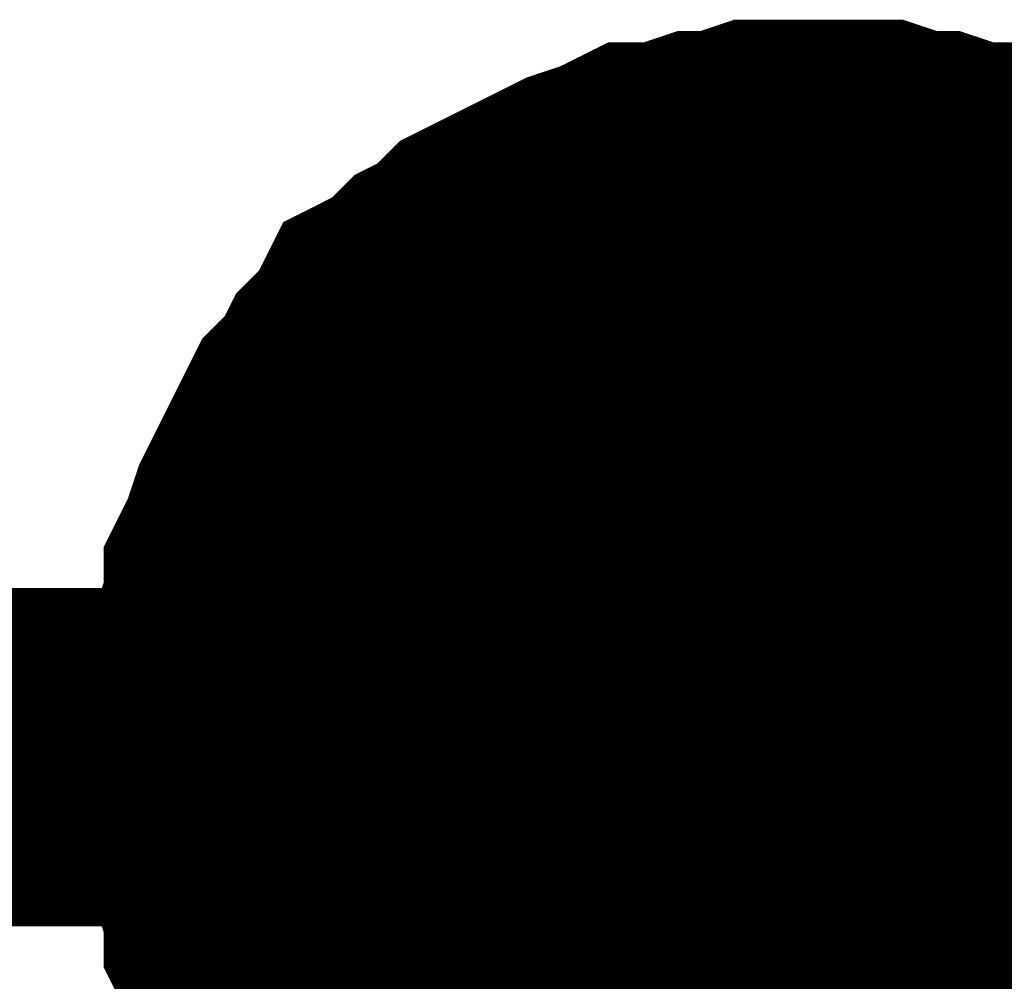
# Model space of a CAD drawing. Header units: inches. Extents: x 0 to 17, y 0 to 11.
# Tile 40 of 256: x 1.9726 to 2.007, y 7.492 to 7.5256. Entities that reach past the tile are written whole.
import ezdxf

# ---------------------------------------------------------------- set-up
doc = ezdxf.new("R2010")
doc.units = ezdxf.units.IN
doc.header["$MEASUREMENT"] = 0
doc.layers.add('Sheet', color=255, linetype='Continuous')

msp = doc.modelspace()

# ---------------------------------------------------------------- linework, layer by layer
at = {"layer": 'Sheet'}
for points in [[(1.98069, 7.499856, 0.0118, 0.0118, 0), (1.98069, 7.501045, 0.0118, 0.0118, 0), (1.98069, 7.501838, 0.0118, 0.0118, 0), (1.981087, 7.503028, 0.0118, 0.0118, 0), (1.981087, 7.503821, 0.0118, 0.0118, 0), (1.981483, 7.50501, 0.0118, 0.0118, 0), (1.981483, 7.505803, 0.0118, 0.0118, 0), (1.98188, 7.506596, 0.0118, 0.0118, 0), (1.982276, 7.507785, 0.0118, 0.0118, 0), (1.982673, 7.508578, 0.0118, 0.0118, 0), (1.983069, 7.509371, 0.0118, 0.0118, 0), (1.983465, 7.510164, 0.0118, 0.0118, 0), (1.983862, 7.510957, 0.0118, 0.0118, 0), (1.984655, 7.51175, 0.0118, 0.0118, 0), (1.985051, 7.512543, 0.0118, 0.0118, 0), (1.985844, 7.513336, 0.0118, 0.0118, 0), (1.986241, 7.514129, 0.0118, 0.0118, 0), (1.987034, 7.514526, 0.0118, 0.0118, 0), (1.987826, 7.515319, 0.0118, 0.0118, 0), (1.988619, 7.515715, 0.0118, 0.0118, 0), (1.989412, 7.516508, 0.0118, 0.0118, 0), (1.990205, 7.516905, 0.0118, 0.0118, 0), (1.990998, 7.517301, 0.0118, 0.0118, 0), (1.991791, 7.517698, 0.0118, 0.0118, 0), (1.992584, 7.518094, 0.0118, 0.0118, 0), (1.993773, 7.51849, 0.0118, 0.0118, 0), (1.994566, 7.518887, 0.0118, 0.0118, 0), (1.995359, 7.518887, 0.0118, 0.0118, 0), (1.996549, 7.519283, 0.0118, 0.0118, 0), (1.997341, 7.519283, 0.0118, 0.0118, 0), (1.998531, 7.51968, 0.0118, 0.0118, 0), (1.999324, 7.51968, 0.0118, 0.0118, 0), (2.000513, 7.51968, 0.0118, 0.0118, 0)], [(1.98069, 7.499856, 0.0118, 0.0118, 0), (1.98069, 7.501045, 0.0118, 0.0118, 0), (1.98069, 7.501838, 0.0118, 0.0118, 0), (1.981087, 7.503028, 0.0118, 0.0118, 0), (1.981087, 7.503821, 0.0118, 0.0118, 0), (1.981483, 7.50501, 0.0118, 0.0118, 0), (1.981483, 7.505803, 0.0118, 0.0118, 0), (1.98188, 7.506596, 0.0118, 0.0118, 0), (1.982276, 7.507785, 0.0118, 0.0118, 0), (1.982673, 7.508578, 0.0118, 0.0118, 0), (1.983069, 7.509371, 0.0118, 0.0118, 0), (1.983465, 7.510164, 0.0118, 0.0118, 0), (1.983862, 7.510957, 0.0118, 0.0118, 0), (1.984655, 7.51175, 0.0118, 0.0118, 0), (1.985051, 7.512543, 0.0118, 0.0118, 0), (1.985844, 7.513336, 0.0118, 0.0118, 0), (1.986241, 7.514129, 0.0118, 0.0118, 0), (1.987034, 7.514526, 0.0118, 0.0118, 0), (1.987826, 7.515319, 0.0118, 0.0118, 0), (1.988619, 7.515715, 0.0118, 0.0118, 0), (1.989412, 7.516508, 0.0118, 0.0118, 0), (1.990205, 7.516905, 0.0118, 0.0118, 0), (1.990998, 7.517301, 0.0118, 0.0118, 0), (1.991791, 7.517698, 0.0118, 0.0118, 0), (1.992584, 7.518094, 0.0118, 0.0118, 0), (1.993773, 7.51849, 0.0118, 0.0118, 0), (1.994566, 7.518887, 0.0118, 0.0118, 0), (1.995359, 7.518887, 0.0118, 0.0118, 0), (1.996549, 7.519283, 0.0118, 0.0118, 0), (1.997341, 7.519283, 0.0118, 0.0118, 0), (1.998531, 7.51968, 0.0118, 0.0118, 0), (1.999324, 7.51968, 0.0118, 0.0118, 0), (2.000513, 7.51968, 0.0118, 0.0118, 0)], [(1.98069, 7.499856, 0.0118, 0.0118, 0), (1.98069, 7.501045, 0.0118, 0.0118, 0), (1.98069, 7.501838, 0.0118, 0.0118, 0), (1.981087, 7.503028, 0.0118, 0.0118, 0), (1.981087, 7.503821, 0.0118, 0.0118, 0), (1.981483, 7.50501, 0.0118, 0.0118, 0), (1.981483, 7.505803, 0.0118, 0.0118, 0), (1.98188, 7.506596, 0.0118, 0.0118, 0), (1.982276, 7.507785, 0.0118, 0.0118, 0), (1.982673, 7.508578, 0.0118, 0.0118, 0), (1.983069, 7.509371, 0.0118, 0.0118, 0), (1.983465, 7.510164, 0.0118, 0.0118, 0), (1.983862, 7.510957, 0.0118, 0.0118, 0), (1.984655, 7.51175, 0.0118, 0.0118, 0), (1.985051, 7.512543, 0.0118, 0.0118, 0), (1.985844, 7.513336, 0.0118, 0.0118, 0), (1.986241, 7.514129, 0.0118, 0.0118, 0), (1.987034, 7.514526, 0.0118, 0.0118, 0), (1.987826, 7.515319, 0.0118, 0.0118, 0), (1.988619, 7.515715, 0.0118, 0.0118, 0), (1.989412, 7.516508, 0.0118, 0.0118, 0), (1.990205, 7.516905, 0.0118, 0.0118, 0), (1.990998, 7.517301, 0.0118, 0.0118, 0), (1.991791, 7.517698, 0.0118, 0.0118, 0), (1.992584, 7.518094, 0.0118, 0.0118, 0), (1.993773, 7.51849, 0.0118, 0.0118, 0), (1.994566, 7.518887, 0.0118, 0.0118, 0), (1.995359, 7.518887, 0.0118, 0.0118, 0), (1.996549, 7.519283, 0.0118, 0.0118, 0), (1.997341, 7.519283, 0.0118, 0.0118, 0), (1.998531, 7.51968, 0.0118, 0.0118, 0), (1.999324, 7.51968, 0.0118, 0.0118, 0), (2.000513, 7.51968, 0.0118, 0.0118, 0)], [(1.98069, 7.499856, 0.0118, 0.0118, 0), (1.98069, 7.501045, 0.0118, 0.0118, 0), (1.98069, 7.501838, 0.0118, 0.0118, 0), (1.981087, 7.503028, 0.0118, 0.0118, 0), (1.981087, 7.503821, 0.0118, 0.0118, 0), (1.981483, 7.50501, 0.0118, 0.0118, 0), (1.981483, 7.505803, 0.0118, 0.0118, 0), (1.98188, 7.506596, 0.0118, 0.0118, 0), (1.982276, 7.507785, 0.0118, 0.0118, 0), (1.982673, 7.508578, 0.0118, 0.0118, 0), (1.983069, 7.509371, 0.0118, 0.0118, 0), (1.983465, 7.510164, 0.0118, 0.0118, 0), (1.983862, 7.510957, 0.0118, 0.0118, 0), (1.984655, 7.51175, 0.0118, 0.0118, 0), (1.985051, 7.512543, 0.0118, 0.0118, 0), (1.985844, 7.513336, 0.0118, 0.0118, 0), (1.986241, 7.514129, 0.0118, 0.0118, 0), (1.987034, 7.514526, 0.0118, 0.0118, 0), (1.987826, 7.515319, 0.0118, 0.0118, 0), (1.988619, 7.515715, 0.0118, 0.0118, 0), (1.989412, 7.516508, 0.0118, 0.0118, 0), (1.990205, 7.516905, 0.0118, 0.0118, 0), (1.990998, 7.517301, 0.0118, 0.0118, 0), (1.991791, 7.517698, 0.0118, 0.0118, 0), (1.992584, 7.518094, 0.0118, 0.0118, 0), (1.993773, 7.51849, 0.0118, 0.0118, 0), (1.994566, 7.518887, 0.0118, 0.0118, 0), (1.995359, 7.518887, 0.0118, 0.0118, 0), (1.996549, 7.519283, 0.0118, 0.0118, 0), (1.997341, 7.519283, 0.0118, 0.0118, 0), (1.998531, 7.51968, 0.0118, 0.0118, 0), (1.999324, 7.51968, 0.0118, 0.0118, 0), (2.000513, 7.51968, 0.0118, 0.0118, 0)], [(2.000513, 7.51968, 0.0118, 0.0118, 0), (2.000513, 7.51968, 0.0118, 0.0118, 0)], [(2.000513, 7.51968, 0.0118, 0.0118, 0), (2.001702, 7.51968, 0.0118, 0.0118, 0), (2.002495, 7.51968, 0.0118, 0.0118, 0), (2.003685, 7.519283, 0.0118, 0.0118, 0), (2.004478, 7.519283, 0.0118, 0.0118, 0), (2.005667, 7.518887, 0.0118, 0.0118, 0), (2.00646, 7.518887, 0.0118, 0.0118, 0), (2.007253, 7.51849, 0.0118, 0.0118, 0), (2.008442, 7.518094, 0.0118, 0.0118, 0), (2.009235, 7.517698, 0.0118, 0.0118, 0), (2.010028, 7.517301, 0.0118, 0.0118, 0), (2.010821, 7.516905, 0.0118, 0.0118, 0), (2.011614, 7.516508, 0.0118, 0.0118, 0), (2.012407, 7.515715, 0.0118, 0.0118, 0), (2.0132, 7.515319, 0.0118, 0.0118, 0)], [(2.000513, 7.51968, 0.0118, 0.0118, 0), (2.000513, 7.51968, 0.0118, 0.0118, 0)], [(2.000513, 7.51968, 0.0118, 0.0118, 0), (2.001702, 7.51968, 0.0118, 0.0118, 0), (2.002495, 7.51968, 0.0118, 0.0118, 0), (2.003685, 7.519283, 0.0118, 0.0118, 0), (2.004478, 7.519283, 0.0118, 0.0118, 0), (2.005667, 7.518887, 0.0118, 0.0118, 0), (2.00646, 7.518887, 0.0118, 0.0118, 0), (2.007253, 7.51849, 0.0118, 0.0118, 0), (2.008442, 7.518094, 0.0118, 0.0118, 0), (2.009235, 7.517698, 0.0118, 0.0118, 0), (2.010028, 7.517301, 0.0118, 0.0118, 0), (2.010821, 7.516905, 0.0118, 0.0118, 0), (2.011614, 7.516508, 0.0118, 0.0118, 0), (2.012407, 7.515715, 0.0118, 0.0118, 0), (2.0132, 7.515319, 0.0118, 0.0118, 0)], [(2.000513, 7.51968, 0.0118, 0.0118, 0), (2.000513, 7.51968, 0.0118, 0.0118, 0)], [(2.000513, 7.51968, 0.0118, 0.0118, 0), (2.001702, 7.51968, 0.0118, 0.0118, 0), (2.002495, 7.51968, 0.0118, 0.0118, 0), (2.003685, 7.519283, 0.0118, 0.0118, 0), (2.004478, 7.519283, 0.0118, 0.0118, 0), (2.005667, 7.518887, 0.0118, 0.0118, 0), (2.00646, 7.518887, 0.0118, 0.0118, 0), (2.007253, 7.51849, 0.0118, 0.0118, 0), (2.008442, 7.518094, 0.0118, 0.0118, 0), (2.009235, 7.517698, 0.0118, 0.0118, 0), (2.010028, 7.517301, 0.0118, 0.0118, 0), (2.010821, 7.516905, 0.0118, 0.0118, 0), (2.011614, 7.516508, 0.0118, 0.0118, 0), (2.012407, 7.515715, 0.0118, 0.0118, 0), (2.0132, 7.515319, 0.0118, 0.0118, 0)], [(2.000513, 7.51968, 0.0118, 0.0118, 0), (2.000513, 7.51968, 0.0118, 0.0118, 0)], [(2.000513, 7.51968, 0.0118, 0.0118, 0), (2.001702, 7.51968, 0.0118, 0.0118, 0), (2.002495, 7.51968, 0.0118, 0.0118, 0), (2.003685, 7.519283, 0.0118, 0.0118, 0), (2.004478, 7.519283, 0.0118, 0.0118, 0), (2.005667, 7.518887, 0.0118, 0.0118, 0), (2.00646, 7.518887, 0.0118, 0.0118, 0), (2.007253, 7.51849, 0.0118, 0.0118, 0), (2.008442, 7.518094, 0.0118, 0.0118, 0), (2.009235, 7.517698, 0.0118, 0.0118, 0), (2.010028, 7.517301, 0.0118, 0.0118, 0), (2.010821, 7.516905, 0.0118, 0.0118, 0), (2.011614, 7.516508, 0.0118, 0.0118, 0), (2.012407, 7.515715, 0.0118, 0.0118, 0), (2.0132, 7.515319, 0.0118, 0.0118, 0)], [(1.98069, 7.499856, 0.0039, 0.0039, 0), (1.98069, 7.501045, 0.0039, 0.0039, 0), (1.98069, 7.501838, 0.0039, 0.0039, 0), (1.981087, 7.503028, 0.0039, 0.0039, 0), (1.981087, 7.503821, 0.0039, 0.0039, 0), (1.981483, 7.50501, 0.0039, 0.0039, 0), (1.981483, 7.505803, 0.0039, 0.0039, 0), (1.98188, 7.506596, 0.0039, 0.0039, 0), (1.982276, 7.507785, 0.0039, 0.0039, 0), (1.982673, 7.508578, 0.0039, 0.0039, 0), (1.983069, 7.509371, 0.0039, 0.0039, 0), (1.983465, 7.510164, 0.0039, 0.0039, 0), (1.983862, 7.510957, 0.0039, 0.0039, 0), (1.984655, 7.51175, 0.0039, 0.0039, 0), (1.985051, 7.512543, 0.0039, 0.0039, 0), (1.985844, 7.513336, 0.0039, 0.0039, 0), (1.986241, 7.514129, 0.0039, 0.0039, 0), (1.987034, 7.514526, 0.0039, 0.0039, 0), (1.987826, 7.515319, 0.0039, 0.0039, 0), (1.988619, 7.515715, 0.0039, 0.0039, 0), (1.989412, 7.516508, 0.0039, 0.0039, 0), (1.990205, 7.516905, 0.0039, 0.0039, 0), (1.990998, 7.517301, 0.0039, 0.0039, 0), (1.991791, 7.517698, 0.0039, 0.0039, 0), (1.992584, 7.518094, 0.0039, 0.0039, 0), (1.993773, 7.51849, 0.0039, 0.0039, 0), (1.994566, 7.518887, 0.0039, 0.0039, 0), (1.995359, 7.518887, 0.0039, 0.0039, 0), (1.996549, 7.519283, 0.0039, 0.0039, 0), (1.997341, 7.519283, 0.0039, 0.0039, 0), (1.998531, 7.51968, 0.0039, 0.0039, 0), (1.999324, 7.51968, 0.0039, 0.0039, 0), (2.000513, 7.51968, 0.0039, 0.0039, 0)], [(1.98069, 7.499856, 0.0039, 0.0039, 0), (1.98069, 7.501045, 0.0039, 0.0039, 0), (1.98069, 7.501838, 0.0039, 0.0039, 0), (1.981087, 7.503028, 0.0039, 0.0039, 0), (1.981087, 7.503821, 0.0039, 0.0039, 0), (1.981483, 7.50501, 0.0039, 0.0039, 0), (1.981483, 7.505803, 0.0039, 0.0039, 0), (1.98188, 7.506596, 0.0039, 0.0039, 0), (1.982276, 7.507785, 0.0039, 0.0039, 0), (1.982673, 7.508578, 0.0039, 0.0039, 0), (1.983069, 7.509371, 0.0039, 0.0039, 0), (1.983465, 7.510164, 0.0039, 0.0039, 0), (1.983862, 7.510957, 0.0039, 0.0039, 0), (1.984655, 7.51175, 0.0039, 0.0039, 0), (1.985051, 7.512543, 0.0039, 0.0039, 0), (1.985844, 7.513336, 0.0039, 0.0039, 0), (1.986241, 7.514129, 0.0039, 0.0039, 0), (1.987034, 7.514526, 0.0039, 0.0039, 0), (1.987826, 7.515319, 0.0039, 0.0039, 0), (1.988619, 7.515715, 0.0039, 0.0039, 0), (1.989412, 7.516508, 0.0039, 0.0039, 0), (1.990205, 7.516905, 0.0039, 0.0039, 0), (1.990998, 7.517301, 0.0039, 0.0039, 0), (1.991791, 7.517698, 0.0039, 0.0039, 0), (1.992584, 7.518094, 0.0039, 0.0039, 0), (1.993773, 7.51849, 0.0039, 0.0039, 0), (1.994566, 7.518887, 0.0039, 0.0039, 0), (1.995359, 7.518887, 0.0039, 0.0039, 0), (1.996549, 7.519283, 0.0039, 0.0039, 0), (1.997341, 7.519283, 0.0039, 0.0039, 0), (1.998531, 7.51968, 0.0039, 0.0039, 0), (1.999324, 7.51968, 0.0039, 0.0039, 0), (2.000513, 7.51968, 0.0039, 0.0039, 0)], [(1.98069, 7.499856, 0.0039, 0.0039, 0), (1.98069, 7.501045, 0.0039, 0.0039, 0), (1.98069, 7.501838, 0.0039, 0.0039, 0), (1.981087, 7.503028, 0.0039, 0.0039, 0), (1.981087, 7.503821, 0.0039, 0.0039, 0), (1.981483, 7.50501, 0.0039, 0.0039, 0), (1.981483, 7.505803, 0.0039, 0.0039, 0), (1.98188, 7.506596, 0.0039, 0.0039, 0), (1.982276, 7.507785, 0.0039, 0.0039, 0), (1.982673, 7.508578, 0.0039, 0.0039, 0), (1.983069, 7.509371, 0.0039, 0.0039, 0), (1.983465, 7.510164, 0.0039, 0.0039, 0), (1.983862, 7.510957, 0.0039, 0.0039, 0), (1.984655, 7.51175, 0.0039, 0.0039, 0), (1.985051, 7.512543, 0.0039, 0.0039, 0), (1.985844, 7.513336, 0.0039, 0.0039, 0), (1.986241, 7.514129, 0.0039, 0.0039, 0), (1.987034, 7.514526, 0.0039, 0.0039, 0), (1.987826, 7.515319, 0.0039, 0.0039, 0), (1.988619, 7.515715, 0.0039, 0.0039, 0), (1.989412, 7.516508, 0.0039, 0.0039, 0), (1.990205, 7.516905, 0.0039, 0.0039, 0), (1.990998, 7.517301, 0.0039, 0.0039, 0), (1.991791, 7.517698, 0.0039, 0.0039, 0), (1.992584, 7.518094, 0.0039, 0.0039, 0), (1.993773, 7.51849, 0.0039, 0.0039, 0), (1.994566, 7.518887, 0.0039, 0.0039, 0), (1.995359, 7.518887, 0.0039, 0.0039, 0), (1.996549, 7.519283, 0.0039, 0.0039, 0), (1.997341, 7.519283, 0.0039, 0.0039, 0), (1.998531, 7.51968, 0.0039, 0.0039, 0), (1.999324, 7.51968, 0.0039, 0.0039, 0), (2.000513, 7.51968, 0.0039, 0.0039, 0)], [(1.98069, 7.499856, 0.0039, 0.0039, 0), (1.98069, 7.501045, 0.0039, 0.0039, 0), (1.98069, 7.501838, 0.0039, 0.0039, 0), (1.981087, 7.503028, 0.0039, 0.0039, 0), (1.981087, 7.503821, 0.0039, 0.0039, 0), (1.981483, 7.50501, 0.0039, 0.0039, 0), (1.981483, 7.505803, 0.0039, 0.0039, 0), (1.98188, 7.506596, 0.0039, 0.0039, 0), (1.982276, 7.507785, 0.0039, 0.0039, 0), (1.982673, 7.508578, 0.0039, 0.0039, 0), (1.983069, 7.509371, 0.0039, 0.0039, 0), (1.983465, 7.510164, 0.0039, 0.0039, 0), (1.983862, 7.510957, 0.0039, 0.0039, 0), (1.984655, 7.51175, 0.0039, 0.0039, 0), (1.985051, 7.512543, 0.0039, 0.0039, 0), (1.985844, 7.513336, 0.0039, 0.0039, 0), (1.986241, 7.514129, 0.0039, 0.0039, 0), (1.987034, 7.514526, 0.0039, 0.0039, 0), (1.987826, 7.515319, 0.0039, 0.0039, 0), (1.988619, 7.515715, 0.0039, 0.0039, 0), (1.989412, 7.516508, 0.0039, 0.0039, 0), (1.990205, 7.516905, 0.0039, 0.0039, 0), (1.990998, 7.517301, 0.0039, 0.0039, 0), (1.991791, 7.517698, 0.0039, 0.0039, 0), (1.992584, 7.518094, 0.0039, 0.0039, 0), (1.993773, 7.51849, 0.0039, 0.0039, 0), (1.994566, 7.518887, 0.0039, 0.0039, 0), (1.995359, 7.518887, 0.0039, 0.0039, 0), (1.996549, 7.519283, 0.0039, 0.0039, 0), (1.997341, 7.519283, 0.0039, 0.0039, 0), (1.998531, 7.51968, 0.0039, 0.0039, 0), (1.999324, 7.51968, 0.0039, 0.0039, 0), (2.000513, 7.51968, 0.0039, 0.0039, 0)], [(2.000513, 7.51968, 0.0039, 0.0039, 0), (2.000513, 7.51968, 0.0039, 0.0039, 0)], [(2.000513, 7.51968, 0.0039, 0.0039, 0), (2.001702, 7.51968, 0.0039, 0.0039, 0), (2.002495, 7.51968, 0.0039, 0.0039, 0), (2.003685, 7.519283, 0.0039, 0.0039, 0), (2.004478, 7.519283, 0.0039, 0.0039, 0), (2.005667, 7.518887, 0.0039, 0.0039, 0), (2.00646, 7.518887, 0.0039, 0.0039, 0), (2.007253, 7.51849, 0.0039, 0.0039, 0), (2.008442, 7.518094, 0.0039, 0.0039, 0), (2.009235, 7.517698, 0.0039, 0.0039, 0)], [(2.000513, 7.51968, 0.0039, 0.0039, 0), (2.000513, 7.51968, 0.0039, 0.0039, 0)], [(2.000513, 7.51968, 0.0039, 0.0039, 0), (2.001702, 7.51968, 0.0039, 0.0039, 0), (2.002495, 7.51968, 0.0039, 0.0039, 0), (2.003685, 7.519283, 0.0039, 0.0039, 0), (2.004478, 7.519283, 0.0039, 0.0039, 0), (2.005667, 7.518887, 0.0039, 0.0039, 0), (2.00646, 7.518887, 0.0039, 0.0039, 0), (2.007253, 7.51849, 0.0039, 0.0039, 0), (2.008442, 7.518094, 0.0039, 0.0039, 0), (2.009235, 7.517698, 0.0039, 0.0039, 0)], [(2.000513, 7.51968, 0.0039, 0.0039, 0), (2.000513, 7.51968, 0.0039, 0.0039, 0)], [(2.000513, 7.51968, 0.0039, 0.0039, 0), (2.001702, 7.51968, 0.0039, 0.0039, 0), (2.002495, 7.51968, 0.0039, 0.0039, 0), (2.003685, 7.519283, 0.0039, 0.0039, 0), (2.004478, 7.519283, 0.0039, 0.0039, 0), (2.005667, 7.518887, 0.0039, 0.0039, 0), (2.00646, 7.518887, 0.0039, 0.0039, 0), (2.007253, 7.51849, 0.0039, 0.0039, 0), (2.008442, 7.518094, 0.0039, 0.0039, 0), (2.009235, 7.517698, 0.0039, 0.0039, 0)], [(2.000513, 7.51968, 0.0039, 0.0039, 0), (2.000513, 7.51968, 0.0039, 0.0039, 0)], [(2.000513, 7.51968, 0.0039, 0.0039, 0), (2.001702, 7.51968, 0.0039, 0.0039, 0), (2.002495, 7.51968, 0.0039, 0.0039, 0), (2.003685, 7.519283, 0.0039, 0.0039, 0), (2.004478, 7.519283, 0.0039, 0.0039, 0), (2.005667, 7.518887, 0.0039, 0.0039, 0), (2.00646, 7.518887, 0.0039, 0.0039, 0), (2.007253, 7.51849, 0.0039, 0.0039, 0), (2.008442, 7.518094, 0.0039, 0.0039, 0), (2.009235, 7.517698, 0.0039, 0.0039, 0)], [(1.700793, 7.499856, 0.0118, 0.0118, 0), (2.000513, 7.499856, 0.0118, 0.0118, 0), (2.500443, 7.499856, 0.0118, 0.0118, 0)], [(1.986241, 7.485582, 0.0118, 0.0118, 0), (1.985844, 7.486375, 0.0118, 0.0118, 0), (1.985051, 7.487168, 0.0118, 0.0118, 0), (1.984655, 7.487961, 0.0118, 0.0118, 0), (1.983862, 7.488754, 0.0118, 0.0118, 0), (1.983465, 7.489547, 0.0118, 0.0118, 0), (1.983069, 7.49034, 0.0118, 0.0118, 0), (1.982673, 7.491133, 0.0118, 0.0118, 0), (1.982276, 7.491926, 0.0118, 0.0118, 0), (1.98188, 7.493116, 0.0118, 0.0118, 0), (1.981483, 7.493909, 0.0118, 0.0118, 0), (1.981483, 7.494702, 0.0118, 0.0118, 0), (1.981087, 7.495891, 0.0118, 0.0118, 0), (1.981087, 7.496684, 0.0118, 0.0118, 0), (1.98069, 7.497873, 0.0118, 0.0118, 0), (1.98069, 7.498666, 0.0118, 0.0118, 0), (1.98069, 7.499856, 0.0118, 0.0118, 0)], [(1.98069, 7.499856, 0.0118, 0.0118, 0), (1.98069, 7.499856, 0.0118, 0.0118, 0)], [(1.986241, 7.485582, 0.0118, 0.0118, 0), (1.985844, 7.486375, 0.0118, 0.0118, 0), (1.985051, 7.487168, 0.0118, 0.0118, 0), (1.984655, 7.487961, 0.0118, 0.0118, 0), (1.983862, 7.488754, 0.0118, 0.0118, 0), (1.983465, 7.489547, 0.0118, 0.0118, 0), (1.983069, 7.49034, 0.0118, 0.0118, 0), (1.982673, 7.491133, 0.0118, 0.0118, 0), (1.982276, 7.491926, 0.0118, 0.0118, 0), (1.98188, 7.493116, 0.0118, 0.0118, 0), (1.981483, 7.493909, 0.0118, 0.0118, 0), (1.981483, 7.494702, 0.0118, 0.0118, 0), (1.981087, 7.495891, 0.0118, 0.0118, 0), (1.981087, 7.496684, 0.0118, 0.0118, 0), (1.98069, 7.497873, 0.0118, 0.0118, 0), (1.98069, 7.498666, 0.0118, 0.0118, 0), (1.98069, 7.499856, 0.0118, 0.0118, 0)], [(1.98069, 7.499856, 0.0118, 0.0118, 0), (1.98069, 7.499856, 0.0118, 0.0118, 0)], [(1.986241, 7.485582, 0.0118, 0.0118, 0), (1.985844, 7.486375, 0.0118, 0.0118, 0), (1.985051, 7.487168, 0.0118, 0.0118, 0), (1.984655, 7.487961, 0.0118, 0.0118, 0), (1.983862, 7.488754, 0.0118, 0.0118, 0), (1.983465, 7.489547, 0.0118, 0.0118, 0), (1.983069, 7.49034, 0.0118, 0.0118, 0), (1.982673, 7.491133, 0.0118, 0.0118, 0), (1.982276, 7.491926, 0.0118, 0.0118, 0), (1.98188, 7.493116, 0.0118, 0.0118, 0), (1.981483, 7.493909, 0.0118, 0.0118, 0), (1.981483, 7.494702, 0.0118, 0.0118, 0), (1.981087, 7.495891, 0.0118, 0.0118, 0), (1.981087, 7.496684, 0.0118, 0.0118, 0), (1.98069, 7.497873, 0.0118, 0.0118, 0), (1.98069, 7.498666, 0.0118, 0.0118, 0), (1.98069, 7.499856, 0.0118, 0.0118, 0)], [(1.98069, 7.499856, 0.0118, 0.0118, 0), (1.98069, 7.499856, 0.0118, 0.0118, 0)], [(1.986241, 7.485582, 0.0118, 0.0118, 0), (1.985844, 7.486375, 0.0118, 0.0118, 0), (1.985051, 7.487168, 0.0118, 0.0118, 0), (1.984655, 7.487961, 0.0118, 0.0118, 0), (1.983862, 7.488754, 0.0118, 0.0118, 0), (1.983465, 7.489547, 0.0118, 0.0118, 0), (1.983069, 7.49034, 0.0118, 0.0118, 0), (1.982673, 7.491133, 0.0118, 0.0118, 0), (1.982276, 7.491926, 0.0118, 0.0118, 0), (1.98188, 7.493116, 0.0118, 0.0118, 0), (1.981483, 7.493909, 0.0118, 0.0118, 0), (1.981483, 7.494702, 0.0118, 0.0118, 0), (1.981087, 7.495891, 0.0118, 0.0118, 0), (1.981087, 7.496684, 0.0118, 0.0118, 0), (1.98069, 7.497873, 0.0118, 0.0118, 0), (1.98069, 7.498666, 0.0118, 0.0118, 0), (1.98069, 7.499856, 0.0118, 0.0118, 0)], [(1.98069, 7.499856, 0.0118, 0.0118, 0), (1.98069, 7.499856, 0.0118, 0.0118, 0)], [(2.000513, 7.399942, 0.0118, 0.0118, 0), (2.000513, 7.499856, 0.0118, 0.0118, 0)], [(1.983465, 7.489547, 0.0039, 0.0039, 0), (1.983069, 7.49034, 0.0039, 0.0039, 0), (1.982673, 7.491133, 0.0039, 0.0039, 0), (1.982276, 7.491926, 0.0039, 0.0039, 0), (1.98188, 7.493116, 0.0039, 0.0039, 0), (1.981483, 7.493909, 0.0039, 0.0039, 0), (1.981483, 7.494702, 0.0039, 0.0039, 0), (1.981087, 7.495891, 0.0039, 0.0039, 0), (1.981087, 7.496684, 0.0039, 0.0039, 0), (1.98069, 7.497873, 0.0039, 0.0039, 0), (1.98069, 7.498666, 0.0039, 0.0039, 0), (1.98069, 7.499856, 0.0039, 0.0039, 0)], [(1.98069, 7.499856, 0.0039, 0.0039, 0), (1.98069, 7.499856, 0.0039, 0.0039, 0)], [(1.983465, 7.489547, 0.0039, 0.0039, 0), (1.983069, 7.49034, 0.0039, 0.0039, 0), (1.982673, 7.491133, 0.0039, 0.0039, 0), (1.982276, 7.491926, 0.0039, 0.0039, 0), (1.98188, 7.493116, 0.0039, 0.0039, 0), (1.981483, 7.493909, 0.0039, 0.0039, 0), (1.981483, 7.494702, 0.0039, 0.0039, 0), (1.981087, 7.495891, 0.0039, 0.0039, 0), (1.981087, 7.496684, 0.0039, 0.0039, 0), (1.98069, 7.497873, 0.0039, 0.0039, 0), (1.98069, 7.498666, 0.0039, 0.0039, 0), (1.98069, 7.499856, 0.0039, 0.0039, 0)], [(1.98069, 7.499856, 0.0039, 0.0039, 0), (1.98069, 7.499856, 0.0039, 0.0039, 0)], [(1.983465, 7.489547, 0.0039, 0.0039, 0), (1.983069, 7.49034, 0.0039, 0.0039, 0), (1.982673, 7.491133, 0.0039, 0.0039, 0), (1.982276, 7.491926, 0.0039, 0.0039, 0), (1.98188, 7.493116, 0.0039, 0.0039, 0), (1.981483, 7.493909, 0.0039, 0.0039, 0), (1.981483, 7.494702, 0.0039, 0.0039, 0), (1.981087, 7.495891, 0.0039, 0.0039, 0), (1.981087, 7.496684, 0.0039, 0.0039, 0), (1.98069, 7.497873, 0.0039, 0.0039, 0), (1.98069, 7.498666, 0.0039, 0.0039, 0), (1.98069, 7.499856, 0.0039, 0.0039, 0)], [(1.98069, 7.499856, 0.0039, 0.0039, 0), (1.98069, 7.499856, 0.0039, 0.0039, 0)], [(1.983465, 7.489547, 0.0039, 0.0039, 0), (1.983069, 7.49034, 0.0039, 0.0039, 0), (1.982673, 7.491133, 0.0039, 0.0039, 0), (1.982276, 7.491926, 0.0039, 0.0039, 0), (1.98188, 7.493116, 0.0039, 0.0039, 0), (1.981483, 7.493909, 0.0039, 0.0039, 0), (1.981483, 7.494702, 0.0039, 0.0039, 0), (1.981087, 7.495891, 0.0039, 0.0039, 0), (1.981087, 7.496684, 0.0039, 0.0039, 0), (1.98069, 7.497873, 0.0039, 0.0039, 0), (1.98069, 7.498666, 0.0039, 0.0039, 0), (1.98069, 7.499856, 0.0039, 0.0039, 0)], [(1.98069, 7.499856, 0.0039, 0.0039, 0), (1.98069, 7.499856, 0.0039, 0.0039, 0)]]:
    msp.add_lwpolyline(points, format="xyseb", dxfattribs=at)
msp.add_lwpolyline([(1.99, 7.5, 0.02, 0.02, 1), (2.01, 7.5, 0.02, 0.02, 1)], format="xyseb", close=True, dxfattribs=at)

doc.saveas('drawing.dxf')
